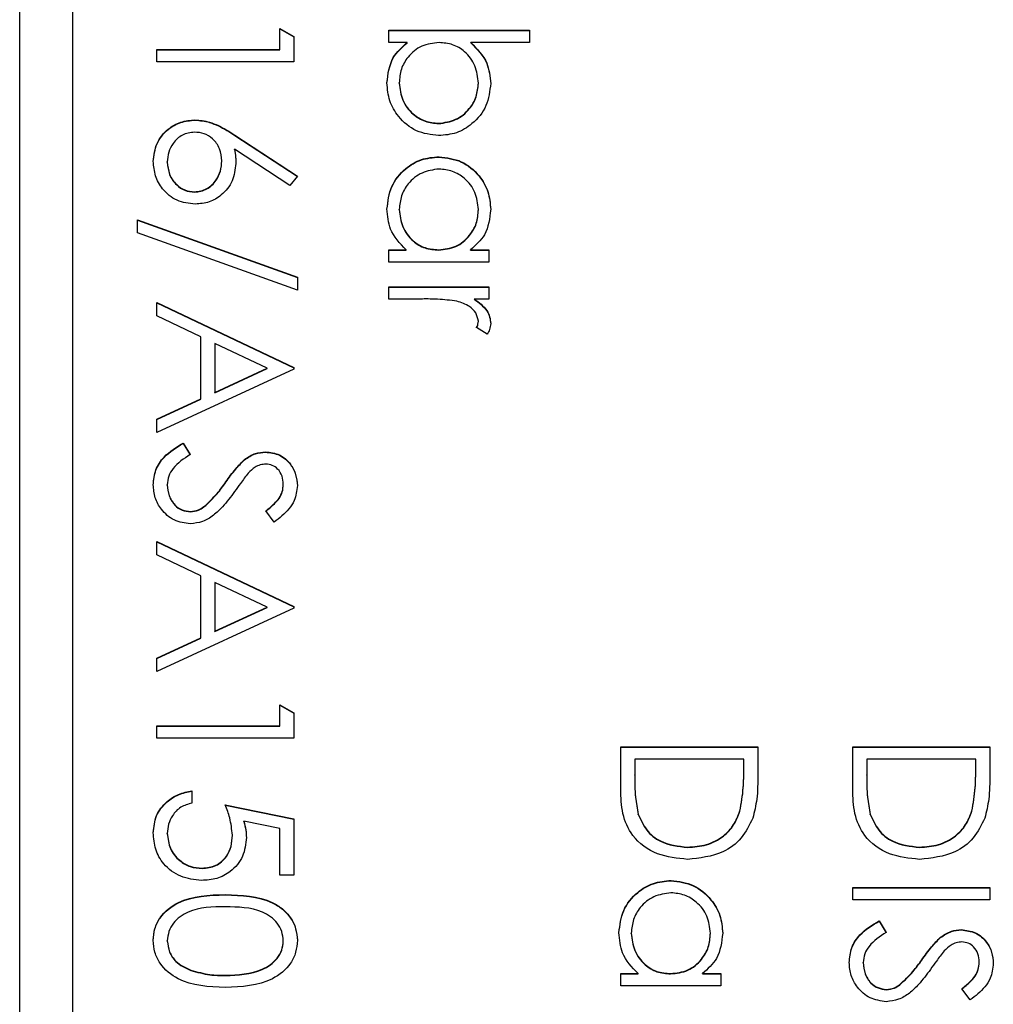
# Model space of a CAD drawing. Header units: millimetres. Extents: x 248 to 1443, y 143 to 1099.
# Tile 13 of 26: x 1340.11 to 1349.35, y 617.53 to 626.87. Entities that reach past the tile are written whole.
import ezdxf

# ---------------------------------------------------------------- set-up
doc = ezdxf.new("R2010")
doc.units = ezdxf.units.MM

msp = doc.modelspace()

# ---------------------------------------------------------------- linework, layer by layer
at = {"color": 7, "linetype": 'Continuous', "lineweight": 25}
for p, q in [((1340.1132, 600.535), (1340.1132, 641.535)), ((1340.6132, 639.1266), (1340.6132, 603.1438)), ((1342.5799, 626.5826), (1342.5799, 626.7825)), ((1342.5799, 626.7825), (1342.7132, 626.7063)), ((1342.5799, 626.7795), (1342.7132, 626.7032)), ((1343.6132, 626.7659), (1344.9465, 626.7659)), ((1343.6132, 626.6493), (1343.6132, 626.7659)), ((1343.6132, 626.7628), (1344.9465, 626.7628)), ((1344.9465, 626.7659), (1344.9465, 626.6493)), ((1342.7132, 626.7063), (1342.7132, 626.466)), ((1343.789, 626.6493), (1343.6132, 626.6493)), ((1343.789, 626.6462), (1343.789, 626.6493)), ((1344.9465, 626.6493), (1344.3908, 626.6493)), ((1344.3908, 626.6462), (1344.3908, 626.6493)), ((1341.4132, 626.5826), (1342.5799, 626.5826)), ((1341.4132, 626.466), (1341.4132, 626.5826)), ((1341.4132, 626.5795), (1342.5799, 626.5795)), ((1342.5799, 626.5795), (1342.5799, 626.5826)), ((1342.7132, 626.466), (1341.4132, 626.466)), ((1343.7132, 626.2636), (1343.7132, 626.2666)), ((1344.4632, 626.2617), (1344.4632, 626.2648)), ((1341.7757, 625.9132), (1341.7757, 625.9163)), ((1344.0864, 625.8799), (1344.0864, 625.883)), ((1342.1533, 625.771), (1342.7465, 625.3832)), ((1342.1533, 625.768), (1342.1533, 625.771)), ((1342.1533, 625.768), (1342.7449, 625.3812)), ((1342.676, 625.2934), (1342.1507, 625.6367)), ((1342.1507, 625.6336), (1342.1507, 625.6367)), ((1341.5132, 625.5134), (1341.5132, 625.5165)), ((1342.0299, 625.5235), (1342.0299, 625.5266)), ((1344.0908, 625.5634), (1344.0908, 625.5665)), ((1342.7465, 625.3832), (1342.676, 625.2934)), ((1341.771, 625.2302), (1341.771, 625.2333)), ((1343.7132, 625.0641), (1343.7132, 625.0672)), ((1344.4632, 625.0631), (1344.4632, 625.0662)), ((1341.2299, 624.9667), (1342.7465, 624.4233)), ((1341.2299, 624.8439), (1341.2299, 624.9667)), ((1341.2299, 624.9637), (1342.7465, 624.4202)), ((1342.7465, 624.3004), (1341.2299, 624.8439)), ((1343.6132, 624.6835), (1343.7775, 624.6835)), ((1343.6132, 624.5669), (1343.6132, 624.6835)), ((1343.6132, 624.6805), (1343.7775, 624.6805)), ((1343.7775, 624.6805), (1343.7775, 624.6835)), ((1344.0861, 624.6805), (1344.0861, 624.6835)), ((1344.3874, 624.6835), (1344.5632, 624.6835)), ((1344.3874, 624.6805), (1344.3874, 624.6835)), ((1344.3874, 624.6805), (1344.5632, 624.6805)), ((1344.5632, 624.6835), (1344.5632, 624.5669)), ((1344.5632, 624.5669), (1343.6132, 624.5669)), ((1342.7465, 624.4233), (1342.7465, 624.3004)), ((1343.6132, 624.2171), (1343.6132, 624.3337)), ((1343.6132, 624.3337), (1344.5632, 624.3337)), ((1343.6132, 624.3306), (1344.5632, 624.3306)), ((1344.5632, 624.3337), (1344.5632, 624.2171)), ((1343.9325, 624.2171), (1343.6132, 624.2171)), ((1344.5632, 624.2171), (1344.4234, 624.2171)), ((1344.4234, 624.214), (1344.4234, 624.2171)), ((1341.4132, 624.1838), (1342.7132, 623.5674)), ((1341.4132, 624.0565), (1341.4132, 624.1838)), ((1341.4132, 624.1807), (1342.7132, 623.5643)), ((1341.8299, 623.8589), (1341.4132, 624.0565)), ((1344.4632, 624.0045), (1344.4632, 624.0076)), ((1344.5473, 623.8839), (1344.4463, 623.948)), ((1341.8299, 623.2699), (1341.8299, 623.8589)), ((1341.9632, 623.7957), (1341.9632, 623.3313)), ((1342.4598, 623.5604), (1341.9632, 623.7957)), ((1342.7132, 623.5508), (1341.4132, 622.951)), ((1341.9632, 623.3313), (1342.4598, 623.5604)), ((1341.9632, 623.3282), (1342.4598, 623.5573)), ((1342.4598, 623.5573), (1342.4598, 623.5604)), ((1342.7132, 623.5674), (1342.7132, 623.5508)), ((1341.4132, 623.0778), (1341.8299, 623.2699)), ((1341.4132, 623.0747), (1341.8299, 623.2668)), ((1341.8299, 623.2668), (1341.8299, 623.2699)), ((1341.9632, 623.3282), (1341.9632, 623.3313)), ((1341.4132, 622.951), (1341.4132, 623.0778)), ((1341.664, 622.8511), (1341.7299, 622.7412)), ((1341.664, 622.848), (1341.664, 622.8511)), ((1341.664, 622.848), (1341.7299, 622.7382)), ((1342.4432, 622.7647), (1342.4432, 622.7678)), ((1342.2452, 622.6921), (1342.2452, 622.6952)), ((1341.5132, 622.4529), (1341.5132, 622.456)), ((1342.0684, 622.4792), (1342.0684, 622.4823)), ((1342.6132, 622.4576), (1342.6132, 622.4607)), ((1341.8611, 622.2449), (1341.8611, 622.248)), ((1341.7335, 622.1983), (1341.7335, 622.2014)), ((1342.5265, 622.1014), (1342.4465, 622.2069)), ((1341.4132, 621.9182), (1342.7132, 621.3018)), ((1341.4132, 621.7909), (1341.4132, 621.9182)), ((1341.4132, 621.9151), (1342.7132, 621.2987)), ((1341.8299, 621.5934), (1341.4132, 621.7909)), ((1341.8299, 621.0043), (1341.8299, 621.5934)), ((1342.4598, 621.2948), (1341.9632, 621.5301)), ((1341.9632, 621.5301), (1341.9632, 621.0657)), ((1342.7132, 621.3018), (1342.7132, 621.2852)), ((1342.7132, 621.2852), (1341.4132, 620.6855)), ((1341.9632, 621.0657), (1342.4598, 621.2948)), ((1341.9632, 621.0627), (1342.4598, 621.2917)), ((1342.4598, 621.2917), (1342.4598, 621.2948)), ((1341.9632, 621.0627), (1341.9632, 621.0657)), ((1341.4132, 620.8122), (1341.8299, 621.0043)), ((1341.4132, 620.8091), (1341.8299, 621.0012)), ((1341.8299, 621.0012), (1341.8299, 621.0043)), ((1341.4132, 620.6855), (1341.4132, 620.8122)), ((1342.5799, 620.169), (1342.5799, 620.3689)), ((1342.5799, 620.3689), (1342.7132, 620.2927)), ((1342.5799, 620.3659), (1342.7132, 620.2896)), ((1342.7132, 620.2927), (1342.7132, 620.0524)), ((1341.4132, 620.169), (1342.5799, 620.169)), ((1341.4132, 620.0524), (1341.4132, 620.169)), ((1341.4132, 620.1659), (1342.5799, 620.1659)), ((1342.5799, 620.1659), (1342.5799, 620.169)), ((1342.7132, 620.0524), (1341.4132, 620.0524)), ((1345.8132, 619.9691), (1347.1132, 619.9691)), ((1345.8132, 619.5665), (1345.8132, 619.9691)), ((1345.8132, 619.966), (1347.1132, 619.966)), ((1347.1132, 619.9691), (1347.1132, 619.7068)), ((1348.0132, 619.9691), (1349.3132, 619.9691)), ((1348.0132, 619.5665), (1348.0132, 619.9691)), ((1348.0132, 619.966), (1349.3132, 619.966)), ((1349.3132, 619.9691), (1349.3132, 619.7068)), ((1345.9465, 619.8525), (1345.9465, 619.7034)), ((1346.9799, 619.8525), (1345.9465, 619.8525)), ((1346.9799, 619.7612), (1346.9799, 619.8525)), ((1348.1465, 619.8525), (1348.1465, 619.7034)), ((1349.1799, 619.8525), (1348.1465, 619.8525)), ((1349.1799, 619.7612), (1349.1799, 619.8525)), ((1346.9799, 619.7581), (1346.9799, 619.7612)), ((1349.1799, 619.7581), (1349.1799, 619.7612)), ((1345.9465, 619.7003), (1345.9465, 619.7034)), ((1348.1465, 619.7003), (1348.1465, 619.7034)), ((1341.7465, 619.5527), (1341.7465, 619.4361)), ((1342.0632, 619.4194), (1342.7132, 619.2861)), ((1342.0632, 619.4163), (1342.7132, 619.283)), ((1346.9434, 619.3588), (1346.9434, 619.3619)), ((1349.1434, 619.3588), (1349.1434, 619.3619)), ((1342.5799, 619.195), (1342.2379, 619.265)), ((1342.2379, 619.262), (1342.2379, 619.265)), ((1342.7132, 619.2861), (1342.7132, 618.753)), ((1345.9796, 619.3288), (1345.9796, 619.3319)), ((1348.1796, 619.3288), (1348.1796, 619.3319)), ((1342.5799, 618.753), (1342.5799, 619.195)), ((1341.5132, 619.1464), (1341.5132, 619.1495)), ((1342.1299, 619.13), (1342.1299, 619.1331)), ((1346.4471, 619.0165), (1346.4471, 619.0196)), ((1348.6471, 619.0165), (1348.6471, 619.0196)), ((1341.8429, 618.8166), (1341.8429, 618.8197)), ((1342.7132, 618.753), (1342.5799, 618.753)), ((1346.2908, 618.7), (1346.2908, 618.7031)), ((1348.0132, 618.5198), (1348.0132, 618.6364)), ((1348.0132, 618.6364), (1349.3132, 618.6364)), ((1348.0132, 618.6333), (1349.3132, 618.6333)), ((1349.3132, 618.6364), (1349.3132, 618.5198)), ((1342.0627, 618.5667), (1342.0627, 618.5698)), ((1349.3132, 618.5198), (1348.0132, 618.5198)), ((1348.264, 618.3199), (1348.3299, 618.2101)), ((1348.264, 618.3168), (1348.264, 618.3199)), ((1348.264, 618.3168), (1348.3299, 618.207)), ((1349.0432, 618.2335), (1349.0432, 618.2366)), ((1341.5132, 618.1284), (1341.5132, 618.1315)), ((1342.6132, 618.1284), (1342.6132, 618.1315)), ((1345.9132, 618.2007), (1345.9132, 618.2038)), ((1346.6632, 618.1997), (1346.6632, 618.2028)), ((1348.8452, 618.1609), (1348.8452, 618.164)), ((1348.6684, 617.948), (1348.6684, 617.9511)), ((1341.7364, 617.8496), (1341.7364, 617.8527)), ((1348.1132, 617.9217), (1348.1132, 617.9248)), ((1349.2132, 617.9264), (1349.2132, 617.9295)), ((1342.0632, 617.8004), (1342.0632, 617.8035)), ((1345.8132, 617.8202), (1345.9775, 617.8202)), ((1345.8132, 617.7036), (1345.8132, 617.8202)), ((1345.8132, 617.8171), (1345.9775, 617.8171)), ((1345.9775, 617.8171), (1345.9775, 617.8202)), ((1346.2861, 617.8171), (1346.2861, 617.8202)), ((1346.5874, 617.8202), (1346.7632, 617.8202)), ((1346.5874, 617.8171), (1346.5874, 617.8202)), ((1346.5874, 617.8171), (1346.7632, 617.8171)), ((1346.7632, 617.8202), (1346.7632, 617.7036)), ((1346.7632, 617.7036), (1345.8132, 617.7036)), ((1348.3335, 617.6671), (1348.3335, 617.6702)), ((1348.4611, 617.7137), (1348.4611, 617.7168)), ((1349.1265, 617.5703), (1349.0465, 617.6757))]:
    msp.add_line(p, q, dxfattribs=at)
for points, knots in [([(1343.5965, 626.2656), (1343.6064, 626.3511), (1343.6241, 626.5041), (1343.7385, 626.6048), (1343.789, 626.6493)], [0, 0, 0, 0, 0.558922, 1, 1, 1, 1]), ([(1343.5965, 626.2625), (1343.6064, 626.348), (1343.6241, 626.501), (1343.7385, 626.6017), (1343.789, 626.6462)], [0, 0, 0, 0, 0.558922, 1, 1, 1, 1]), ([(1344.09, 626.6493), (1344.0337, 626.643), (1343.9212, 626.6305), (1343.7968, 626.5259), (1343.7238, 626.3991), (1343.7167, 626.3108), (1343.7132, 626.2666)], [0, 0, 0, 0, 0.279639, 0.559192, 0.779512, 1, 1, 1, 1]), ([(1344.4632, 626.2648), (1344.4563, 626.3205), (1344.4426, 626.4318), (1344.3476, 626.5619), (1344.2219, 626.6378), (1344.134, 626.6454), (1344.09, 626.6493)], [0, 0, 0, 0, 0.279786, 0.559477, 0.779627, 1, 1, 1, 1]), ([(1344.3908, 626.6493), (1344.451, 626.5884), (1344.5585, 626.4794), (1344.5733, 626.3285), (1344.5799, 626.262)], [0, 0, 0, 0, 0.559294, 1, 1, 1, 1]), ([(1344.3908, 626.6462), (1344.451, 626.5853), (1344.5585, 626.4764), (1344.5733, 626.3254), (1344.5799, 626.2589)], [0, 0, 0, 0, 0.559294, 1, 1, 1, 1]), ([(1344.0864, 625.7664), (1344.0134, 625.7753), (1343.8675, 625.7932), (1343.7088, 625.9311), (1343.6112, 626.0937), (1343.6014, 626.2083), (1343.5965, 626.2656)], [0, 0, 0, 0, 0.279433, 0.559216, 0.779559, 1, 1, 1, 1]), ([(1343.7132, 626.2666), (1343.7197, 626.211), (1343.7326, 626.0998), (1343.8315, 625.9734), (1343.9554, 625.8972), (1344.0427, 625.8877), (1344.0864, 625.883)], [0, 0, 0, 0, 0.279756, 0.559279, 0.779725, 1, 1, 1, 1]), ([(1343.7132, 626.2636), (1343.7197, 626.2079), (1343.7326, 626.0967), (1343.8315, 625.9703), (1343.9554, 625.8941), (1344.0427, 625.8846), (1344.0864, 625.8799)], [0, 0, 0, 0, 0.279756, 0.559279, 0.779725, 1, 1, 1, 1]), ([(1344.0864, 625.883), (1344.1418, 625.8909), (1344.2526, 625.9067), (1344.3768, 626.0083), (1344.4503, 626.1338), (1344.4589, 626.2211), (1344.4632, 626.2648)], [0, 0, 0, 0, 0.279403, 0.559104, 0.779552, 1, 1, 1, 1]), ([(1344.5799, 626.262), (1344.5714, 626.189), (1344.5544, 626.043), (1344.4201, 625.8817), (1344.2585, 625.7811), (1344.1438, 625.7713), (1344.0864, 625.7664)], [0, 0, 0, 0, 0.279577, 0.559334, 0.779604, 1, 1, 1, 1]), ([(1344.0864, 625.8799), (1344.1418, 625.8878), (1344.2526, 625.9036), (1344.3768, 626.0052), (1344.4503, 626.1307), (1344.4589, 626.218), (1344.4632, 626.2617)], [0, 0, 0, 0, 0.279403, 0.559104, 0.779552, 1, 1, 1, 1]), ([(1341.3799, 625.5227), (1341.3869, 625.5809), (1341.4008, 625.6971), (1341.5064, 625.8283), (1341.6388, 625.9027), (1341.7301, 625.9118), (1341.7757, 625.9163)], [0, 0, 0, 0, 0.27967, 0.559085, 0.779558, 1, 1, 1, 1]), ([(1341.3799, 625.5196), (1341.3869, 625.5778), (1341.4008, 625.694), (1341.5064, 625.8252), (1341.6388, 625.8997), (1341.7301, 625.9087), (1341.7757, 625.9132)], [0, 0, 0, 0, 0.27967, 0.559085, 0.779558, 1, 1, 1, 1]), ([(1341.7757, 625.9163), (1341.8222, 625.9117), (1341.8988, 625.9041), (1341.9979, 625.8629), (1342.0774, 625.82), (1342.128, 625.7874), (1342.1533, 625.771)], [0, 0, 0, 0, 0.339374, 0.559486, 0.779731, 1, 1, 1, 1]), ([(1341.7757, 625.9132), (1341.8222, 625.9086), (1341.8988, 625.901), (1341.9979, 625.8598), (1342.0774, 625.8169), (1342.128, 625.7843), (1342.1533, 625.768)], [0, 0, 0, 0, 0.339374, 0.559486, 0.779731, 1, 1, 1, 1]), ([(1341.771, 625.7997), (1341.7311, 625.7941), (1341.6512, 625.7829), (1341.5686, 625.7018), (1341.5204, 625.6105), (1341.5156, 625.5478), (1341.5132, 625.5165)], [0, 0, 0, 0, 0.279059, 0.55882, 0.779303, 1, 1, 1, 1]), ([(1342.0299, 625.5266), (1342.0265, 625.5662), (1342.0197, 625.6453), (1341.9512, 625.7361), (1341.864, 625.7912), (1341.802, 625.7968), (1341.771, 625.7997)], [0, 0, 0, 0, 0.280127, 0.559515, 0.779719, 1, 1, 1, 1]), ([(1342.1507, 625.6367), (1342.1546, 625.6118), (1342.1616, 625.5672), (1342.1627, 625.522), (1342.1632, 625.5022)], [0, 0, 0, 0, 0.55991, 1, 1, 1, 1]), ([(1342.1507, 625.6336), (1342.1546, 625.6087), (1342.1616, 625.5641), (1342.1627, 625.5189), (1342.1632, 625.4991)], [0, 0, 0, 0, 0.55991, 1, 1, 1, 1]), ([(1341.7781, 625.1167), (1341.7185, 625.1234), (1341.5996, 625.1368), (1341.4678, 625.2477), (1341.393, 625.383), (1341.3843, 625.4762), (1341.3799, 625.5227)], [0, 0, 0, 0, 0.2796308, 0.5589603, 0.7794783, 1, 1, 1, 1]), ([(1341.5132, 625.5165), (1341.5172, 625.4766), (1341.5252, 625.3968), (1341.5918, 625.3042), (1341.6769, 625.2431), (1341.7396, 625.2366), (1341.771, 625.2333)], [0, 0, 0, 0, 0.280018, 0.559853, 0.779987, 1, 1, 1, 1]), ([(1341.5132, 625.5134), (1341.5172, 625.4735), (1341.5252, 625.3937), (1341.5918, 625.3011), (1341.6769, 625.24), (1341.7396, 625.2335), (1341.771, 625.2302)], [0, 0, 0, 0, 0.280018, 0.559853, 0.779987, 1, 1, 1, 1]), ([(1341.771, 625.2333), (1341.8118, 625.2393), (1341.8934, 625.2513), (1341.9756, 625.3366), (1342.0231, 625.4306), (1342.0276, 625.4946), (1342.0299, 625.5266)], [0, 0, 0, 0, 0.278754, 0.558605, 0.779147, 1, 1, 1, 1]), ([(1341.771, 625.2302), (1341.8118, 625.2362), (1341.8934, 625.2482), (1341.9756, 625.3335), (1342.0231, 625.4275), (1342.0276, 625.4915), (1342.0299, 625.5235)], [0, 0, 0, 0, 0.2787544, 0.558605, 0.7791474, 1, 1, 1, 1]), ([(1342.1632, 625.5022), (1342.1567, 625.4452), (1342.1437, 625.3314), (1342.0394, 625.2047), (1341.9123, 625.1279), (1341.8228, 625.1204), (1341.7781, 625.1167)], [0, 0, 0, 0, 0.279638, 0.559326, 0.779527, 1, 1, 1, 1]), ([(1343.5965, 625.0714), (1343.6051, 625.1444), (1343.6222, 625.2904), (1343.7565, 625.4519), (1343.9186, 625.5517), (1344.0334, 625.5615), (1344.0908, 625.5665)], [0, 0, 0, 0, 0.279573, 0.559333, 0.779589, 1, 1, 1, 1]), ([(1343.5965, 625.0683), (1343.6051, 625.1413), (1343.6222, 625.2873), (1343.7565, 625.4488), (1343.9186, 625.5486), (1344.0334, 625.5584), (1344.0908, 625.5634)], [0, 0, 0, 0, 0.279573, 0.559333, 0.779589, 1, 1, 1, 1]), ([(1344.0908, 625.5665), (1344.1636, 625.5574), (1344.3093, 625.5394), (1344.4678, 625.4018), (1344.5652, 625.2393), (1344.575, 625.1249), (1344.5799, 625.0677)], [0, 0, 0, 0, 0.2794126, 0.5591913, 0.7795483, 1, 1, 1, 1]), ([(1344.0908, 625.5634), (1344.1636, 625.5543), (1344.3093, 625.5363), (1344.4678, 625.3987), (1344.5652, 625.2362), (1344.575, 625.1219), (1344.5799, 625.0646)], [0, 0, 0, 0, 0.279413, 0.559191, 0.779548, 1, 1, 1, 1]), ([(1344.0895, 625.4498), (1344.034, 625.442), (1343.9231, 625.4263), (1343.7992, 625.324), (1343.726, 625.1983), (1343.7175, 625.1109), (1343.7132, 625.0672)], [0, 0, 0, 0, 0.279429, 0.559146, 0.77957, 1, 1, 1, 1]), ([(1344.4632, 625.0662), (1344.4567, 625.1219), (1344.4438, 625.2332), (1344.3447, 625.3597), (1344.2206, 625.4356), (1344.1332, 625.4451), (1344.0895, 625.4498)], [0, 0, 0, 0, 0.279767, 0.559291, 0.779719, 1, 1, 1, 1]), ([(1343.7775, 624.6835), (1343.7191, 624.7451), (1343.6145, 624.8552), (1343.602, 625.0052), (1343.5965, 625.0714)], [0, 0, 0, 0, 0.558763, 1, 1, 1, 1]), ([(1343.7132, 625.0672), (1343.7199, 625.0115), (1343.7333, 624.9003), (1343.8287, 624.7705), (1343.9544, 624.695), (1344.0422, 624.6874), (1344.0861, 624.6835)], [0, 0, 0, 0, 0.279822, 0.559387, 0.779603, 1, 1, 1, 1]), ([(1343.7132, 625.0641), (1343.7199, 625.0085), (1343.7333, 624.8972), (1343.8287, 624.7674), (1343.9544, 624.6919), (1344.0422, 624.6843), (1344.0861, 624.6805)], [0, 0, 0, 0, 0.279822, 0.559387, 0.779603, 1, 1, 1, 1]), ([(1344.0861, 624.6835), (1344.1425, 624.6898), (1344.2551, 624.7022), (1344.379, 624.8072), (1344.4527, 624.9337), (1344.4597, 625.022), (1344.4632, 625.0662)], [0, 0, 0, 0, 0.2796602, 0.5592103, 0.7794872, 1, 1, 1, 1]), ([(1344.0861, 624.6805), (1344.1425, 624.6867), (1344.2551, 624.6991), (1344.379, 624.8041), (1344.4527, 624.9306), (1344.4597, 625.0189), (1344.4632, 625.0631)], [0, 0, 0, 0, 0.27966, 0.55921, 0.779487, 1, 1, 1, 1]), ([(1344.5799, 625.0677), (1344.5702, 624.982), (1344.5528, 624.8288), (1344.438, 624.728), (1344.3874, 624.6835)], [0, 0, 0, 0, 0.559062, 1, 1, 1, 1]), ([(1344.2585, 624.1963), (1344.1979, 624.204), (1344.0896, 624.2177), (1343.9805, 624.2173), (1343.9325, 624.2171)], [0, 0, 0, 0, 0.559636, 1, 1, 1, 1]), ([(1344.4632, 624.0076), (1344.4572, 624.035), (1344.4452, 624.0901), (1344.3687, 624.1609), (1344.3003, 624.1828), (1344.2585, 624.1963)], [0, 0, 0, 0, 0.278336, 0.558768, 1, 1, 1, 1]), ([(1344.4234, 624.2171), (1344.468, 624.1845), (1344.5302, 624.139), (1344.5741, 624.0497), (1344.5779, 624.0069), (1344.5799, 623.9854)], [0, 0, 0, 0, 0.558788, 0.779481, 1, 1, 1, 1]), ([(1344.4234, 624.214), (1344.468, 624.1814), (1344.5302, 624.1359), (1344.5741, 624.0466), (1344.5779, 624.0038), (1344.5799, 623.9824)], [0, 0, 0, 0, 0.558788, 0.779481, 1, 1, 1, 1]), ([(1344.4463, 623.948), (1344.4512, 623.9586), (1344.4601, 623.9776), (1344.4622, 623.9984), (1344.4632, 624.0076)], [0, 0, 0, 0, 0.560396, 1, 1, 1, 1]), ([(1344.4463, 623.9449), (1344.4512, 623.9555), (1344.4601, 623.9745), (1344.4622, 623.9953), (1344.4632, 624.0045)], [0, 0, 0, 0, 0.560396, 1, 1, 1, 1]), ([(1344.5799, 623.9854), (1344.5775, 623.9653), (1344.5732, 623.9292), (1344.5552, 623.8978), (1344.5473, 623.8839)], [0, 0, 0, 0, 0.5592431, 1, 1, 1, 1]), ([(1341.3799, 622.456), (1341.3847, 622.504), (1341.3943, 622.6002), (1341.4923, 622.7483), (1341.5988, 622.8121), (1341.664, 622.8511)], [0, 0, 0, 0, 0.27988, 0.559666, 1, 1, 1, 1]), ([(1341.3799, 622.4529), (1341.3847, 622.5009), (1341.3943, 622.5971), (1341.4923, 622.7452), (1341.5988, 622.809), (1341.664, 622.848)], [0, 0, 0, 0, 0.27988, 0.559666, 1, 1, 1, 1]), ([(1341.7299, 622.7412), (1341.6705, 622.7026), (1341.5877, 622.6488), (1341.5218, 622.5387), (1341.5161, 622.4835), (1341.5132, 622.456)], [0, 0, 0, 0, 0.559321, 0.779782, 1, 1, 1, 1]), ([(1342.2452, 622.6952), (1342.279, 622.7181), (1342.3392, 622.759), (1342.4114, 622.7651), (1342.4432, 622.7678)], [0, 0, 0, 0, 0.55984, 1, 1, 1, 1]), ([(1342.2452, 622.6921), (1342.279, 622.715), (1342.3392, 622.7559), (1342.4114, 622.762), (1342.4432, 622.7647)], [0, 0, 0, 0, 0.5598405, 1, 1, 1, 1]), ([(1342.4432, 622.7678), (1342.4893, 622.7622), (1342.5816, 622.7509), (1342.6818, 622.6622), (1342.7373, 622.5561), (1342.7434, 622.4838), (1342.7465, 622.4476)], [0, 0, 0, 0, 0.279553, 0.558798, 0.779378, 1, 1, 1, 1]), ([(1342.4432, 622.7647), (1342.4893, 622.7591), (1342.5816, 622.7478), (1342.6818, 622.6591), (1342.7373, 622.553), (1342.7434, 622.4807), (1342.7465, 622.4445)], [0, 0, 0, 0, 0.279553, 0.558798, 0.779378, 1, 1, 1, 1]), ([(1342.0684, 622.4823), (1342.0984, 622.5246), (1342.1518, 622.6002), (1342.2167, 622.6662), (1342.2452, 622.6952)], [0, 0, 0, 0, 0.560413, 1, 1, 1, 1]), ([(1342.0684, 622.4792), (1342.0984, 622.5215), (1342.1518, 622.5971), (1342.2167, 622.6631), (1342.2452, 622.6921)], [0, 0, 0, 0, 0.560413, 1, 1, 1, 1]), ([(1342.4486, 622.6512), (1342.4305, 622.6497), (1342.3942, 622.6466), (1342.3344, 622.6185), (1342.301, 622.5856), (1342.2807, 622.5655)], [0, 0, 0, 0, 0.279946, 0.559774, 1, 1, 1, 1]), ([(1342.6132, 622.4607), (1342.6112, 622.487), (1342.6071, 622.5397), (1342.5666, 622.6032), (1342.5109, 622.6448), (1342.4694, 622.6491), (1342.4486, 622.6512)], [0, 0, 0, 0, 0.280274, 0.559931, 0.77992, 1, 1, 1, 1]), ([(1342.2807, 622.5655), (1342.2558, 622.5335), (1342.2113, 622.4762), (1342.1696, 622.417), (1342.1512, 622.3909)], [0, 0, 0, 0, 0.559906, 1, 1, 1, 1]), ([(1341.7317, 622.0848), (1341.6785, 622.0921), (1341.572, 622.1066), (1341.4588, 622.2105), (1341.39, 622.3305), (1341.3833, 622.4141), (1341.3799, 622.456)], [0, 0, 0, 0, 0.279183, 0.559085, 0.779446, 1, 1, 1, 1]), ([(1341.5132, 622.456), (1341.5167, 622.421), (1341.5237, 622.3512), (1341.5763, 622.2659), (1341.6512, 622.2117), (1341.7061, 622.2048), (1341.7335, 622.2014)], [0, 0, 0, 0, 0.280276, 0.560148, 0.780153, 1, 1, 1, 1]), ([(1341.5132, 622.4529), (1341.5167, 622.4179), (1341.5237, 622.3481), (1341.5763, 622.2628), (1341.6512, 622.2086), (1341.7061, 622.2017), (1341.7335, 622.1983)], [0, 0, 0, 0, 0.280276, 0.560148, 0.780153, 1, 1, 1, 1]), ([(1341.8611, 622.248), (1341.904, 622.288), (1341.9806, 622.3596), (1342.0416, 622.4447), (1342.0684, 622.4823)], [0, 0, 0, 0, 0.559496, 1, 1, 1, 1]), ([(1341.8611, 622.2449), (1341.904, 622.2849), (1341.9806, 622.3565), (1342.0416, 622.4417), (1342.0684, 622.4792)], [0, 0, 0, 0, 0.559496, 1, 1, 1, 1]), ([(1342.4465, 622.2069), (1342.4745, 622.2293), (1342.5206, 622.2663), (1342.5761, 622.3273), (1342.6078, 622.391), (1342.6114, 622.4374), (1342.6132, 622.4607)], [0, 0, 0, 0, 0.340409, 0.560482, 0.78018, 1, 1, 1, 1]), ([(1342.4465, 622.2038), (1342.4745, 622.2262), (1342.5206, 622.2632), (1342.5761, 622.3242), (1342.6078, 622.3879), (1342.6114, 622.4343), (1342.6132, 622.4576)], [0, 0, 0, 0, 0.340409, 0.560482, 0.78018, 1, 1, 1, 1]), ([(1342.7465, 622.4476), (1342.7408, 622.399), (1342.7313, 622.3187), (1342.6689, 622.2243), (1342.6018, 622.1582), (1342.5516, 622.1204), (1342.5265, 622.1014)], [0, 0, 0, 0, 0.3387292, 0.5588354, 0.7793438, 1, 1, 1, 1]), ([(1342.1512, 622.3909), (1342.1146, 622.3418), (1342.0542, 622.2611), (1341.9537, 622.163), (1341.8503, 622.0994), (1341.7712, 622.0897), (1341.7317, 622.0848)], [0, 0, 0, 0, 0.340499, 0.5607042, 0.7805779, 1, 1, 1, 1]), ([(1341.7335, 622.2014), (1341.7594, 622.2046), (1341.8058, 622.2103), (1341.8442, 622.2365), (1341.8611, 622.248)], [0, 0, 0, 0, 0.55899, 1, 1, 1, 1]), ([(1341.7335, 622.1983), (1341.7594, 622.2015), (1341.8058, 622.2072), (1341.8442, 622.2334), (1341.8611, 622.2449)], [0, 0, 0, 0, 0.55899, 1, 1, 1, 1]), ([(1346.9434, 619.3619), (1346.9564, 619.4358), (1346.9797, 619.568), (1346.9798, 619.7021), (1346.9799, 619.7612)], [0, 0, 0, 0, 0.559542, 1, 1, 1, 1]), ([(1346.9434, 619.3588), (1346.9564, 619.4327), (1346.9797, 619.5649), (1346.9798, 619.699), (1346.9799, 619.7581)], [0, 0, 0, 0, 0.559542, 1, 1, 1, 1]), ([(1349.1434, 619.3619), (1349.1564, 619.4358), (1349.1797, 619.568), (1349.1798, 619.7021), (1349.1799, 619.7612)], [0, 0, 0, 0, 0.559542, 1, 1, 1, 1]), ([(1349.1434, 619.3588), (1349.1564, 619.4327), (1349.1797, 619.5649), (1349.1798, 619.699), (1349.1799, 619.7581)], [0, 0, 0, 0, 0.5595421, 1, 1, 1, 1]), ([(1345.9465, 619.7034), (1345.9463, 619.6334), (1345.946, 619.5085), (1345.9693, 619.3858), (1345.9796, 619.3319)], [0, 0, 0, 0, 0.560426, 1, 1, 1, 1]), ([(1345.9465, 619.7003), (1345.9463, 619.6303), (1345.946, 619.5054), (1345.9693, 619.3827), (1345.9796, 619.3288)], [0, 0, 0, 0, 0.560426, 1, 1, 1, 1]), ([(1347.1132, 619.7068), (1347.1131, 619.6287), (1347.113, 619.4893), (1347.0806, 619.354), (1347.0663, 619.2945)], [0, 0, 0, 0, 0.560445, 1, 1, 1, 1]), ([(1348.1465, 619.7034), (1348.1463, 619.6334), (1348.146, 619.5085), (1348.1693, 619.3858), (1348.1796, 619.3319)], [0, 0, 0, 0, 0.560426, 1, 1, 1, 1]), ([(1348.1465, 619.7003), (1348.1463, 619.6303), (1348.146, 619.5054), (1348.1693, 619.3827), (1348.1796, 619.3288)], [0, 0, 0, 0, 0.560426, 1, 1, 1, 1]), ([(1349.3132, 619.7068), (1349.3131, 619.6287), (1349.313, 619.4893), (1349.2806, 619.354), (1349.2663, 619.2945)], [0, 0, 0, 0, 0.5604447, 1, 1, 1, 1]), ([(1341.3799, 619.1562), (1341.3856, 619.2119), (1341.397, 619.3233), (1341.4965, 619.4492), (1341.6178, 619.5271), (1341.7036, 619.5441), (1341.7465, 619.5527)], [0, 0, 0, 0, 0.279625, 0.559019, 0.77938, 1, 1, 1, 1]), ([(1341.3799, 619.1531), (1341.3856, 619.2089), (1341.397, 619.3202), (1341.4965, 619.4461), (1341.6178, 619.524), (1341.7036, 619.5411), (1341.7465, 619.5496)], [0, 0, 0, 0, 0.279625, 0.559019, 0.77938, 1, 1, 1, 1]), ([(1346.4468, 618.903), (1346.3492, 618.9125), (1346.1543, 618.9315), (1345.9217, 619.0997), (1345.8202, 619.3363), (1345.8155, 619.4896), (1345.8132, 619.5665)], [0, 0, 0, 0, 0.280124, 0.559248, 0.778837, 1, 1, 1, 1]), ([(1348.6468, 618.903), (1348.5492, 618.9125), (1348.3543, 618.9315), (1348.1217, 619.0997), (1348.0202, 619.3363), (1348.0155, 619.4896), (1348.0132, 619.5665)], [0, 0, 0, 0, 0.280124, 0.559248, 0.778837, 1, 1, 1, 1]), ([(1341.7465, 619.4361), (1341.7098, 619.426), (1341.6365, 619.4059), (1341.5622, 619.3266), (1341.5208, 619.2382), (1341.5157, 619.179), (1341.5132, 619.1495)], [0, 0, 0, 0, 0.28005, 0.559166, 0.779583, 1, 1, 1, 1]), ([(1342.1299, 619.1331), (1342.1242, 619.1881), (1342.114, 619.2865), (1342.0787, 619.3787), (1342.0632, 619.4194)], [0, 0, 0, 0, 0.559416, 1, 1, 1, 1]), ([(1346.4471, 619.0196), (1346.5079, 619.0238), (1346.6295, 619.0322), (1346.7826, 619.1128), (1346.8921, 619.2277), (1346.9263, 619.3171), (1346.9434, 619.3619)], [0, 0, 0, 0, 0.280178, 0.559765, 0.779797, 1, 1, 1, 1]), ([(1346.4471, 619.0165), (1346.5079, 619.0207), (1346.6295, 619.0291), (1346.7826, 619.1097), (1346.8921, 619.2246), (1346.9263, 619.314), (1346.9434, 619.3588)], [0, 0, 0, 0, 0.280178, 0.559765, 0.779797, 1, 1, 1, 1]), ([(1348.6471, 619.0196), (1348.7079, 619.0238), (1348.8295, 619.0322), (1348.9826, 619.1128), (1349.0921, 619.2277), (1349.1263, 619.3171), (1349.1434, 619.3619)], [0, 0, 0, 0, 0.280178, 0.559765, 0.779797, 1, 1, 1, 1]), ([(1348.6471, 619.0165), (1348.7079, 619.0207), (1348.8295, 619.0291), (1348.9826, 619.1097), (1349.0921, 619.2246), (1349.1263, 619.314), (1349.1434, 619.3588)], [0, 0, 0, 0, 0.280178, 0.559765, 0.779797, 1, 1, 1, 1]), ([(1342.2379, 619.265), (1342.2457, 619.2369), (1342.2595, 619.1868), (1342.2621, 619.1348), (1342.2632, 619.112)], [0, 0, 0, 0, 0.560064, 1, 1, 1, 1]), ([(1342.2379, 619.262), (1342.2457, 619.2339), (1342.2595, 619.1837), (1342.2621, 619.1317), (1342.2632, 619.1089)], [0, 0, 0, 0, 0.560064, 1, 1, 1, 1]), ([(1345.9796, 619.3319), (1346.0024, 619.2801), (1346.0478, 619.1763), (1346.2121, 619.0455), (1346.358, 619.0294), (1346.4471, 619.0196)], [0, 0, 0, 0, 0.280536, 0.561015, 1, 1, 1, 1]), ([(1345.9796, 619.3288), (1346.0024, 619.277), (1346.0478, 619.1732), (1346.2121, 619.0424), (1346.358, 619.0263), (1346.4471, 619.0165)], [0, 0, 0, 0, 0.280536, 0.561015, 1, 1, 1, 1]), ([(1347.0663, 619.2945), (1347.0343, 619.2283), (1346.9701, 619.096), (1346.751, 618.9353), (1346.5621, 618.9152), (1346.4468, 618.903)], [0, 0, 0, 0, 0.280264, 0.560715, 1, 1, 1, 1]), ([(1348.1796, 619.3319), (1348.2024, 619.2801), (1348.2478, 619.1763), (1348.4121, 619.0455), (1348.558, 619.0294), (1348.6471, 619.0196)], [0, 0, 0, 0, 0.2805364, 0.5610151, 1, 1, 1, 1]), ([(1348.1796, 619.3288), (1348.2024, 619.277), (1348.2478, 619.1732), (1348.4121, 619.0424), (1348.558, 619.0263), (1348.6471, 619.0165)], [0, 0, 0, 0, 0.280536, 0.561015, 1, 1, 1, 1]), ([(1349.2663, 619.2945), (1349.2343, 619.2283), (1349.1701, 619.096), (1348.951, 618.9353), (1348.7621, 618.9152), (1348.6468, 618.903)], [0, 0, 0, 0, 0.2802641, 0.5607148, 1, 1, 1, 1]), ([(1341.8379, 618.7031), (1341.7705, 618.7107), (1341.6357, 618.7259), (1341.4789, 618.8426), (1341.392, 618.997), (1341.3839, 619.1031), (1341.3799, 619.1562)], [0, 0, 0, 0, 0.279864, 0.559271, 0.779424, 1, 1, 1, 1]), ([(1341.5132, 619.1495), (1341.5189, 619.1008), (1341.5304, 619.0034), (1341.6192, 618.8949), (1341.7279, 618.8289), (1341.8046, 618.8227), (1341.8429, 618.8197)], [0, 0, 0, 0, 0.279617, 0.559357, 0.779559, 1, 1, 1, 1]), ([(1341.5132, 619.1464), (1341.5189, 619.0977), (1341.5304, 619.0003), (1341.6192, 618.8918), (1341.7279, 618.8258), (1341.8046, 618.8197), (1341.8429, 618.8166)], [0, 0, 0, 0, 0.279617, 0.559357, 0.779559, 1, 1, 1, 1]), ([(1342.2632, 619.112), (1342.2566, 619.0499), (1342.2434, 618.9257), (1342.1264, 618.789), (1341.9841, 618.713), (1341.8867, 618.7064), (1341.8379, 618.7031)], [0, 0, 0, 0, 0.279688, 0.559025, 0.779292, 1, 1, 1, 1]), ([(1341.8429, 618.8197), (1341.8879, 618.8245), (1341.9778, 618.8341), (1342.0754, 618.9217), (1342.1238, 619.0276), (1342.1278, 619.0979), (1342.1299, 619.1331)], [0, 0, 0, 0, 0.279539, 0.558617, 0.779047, 1, 1, 1, 1]), ([(1341.8429, 618.8166), (1341.8879, 618.8214), (1341.9778, 618.831), (1342.0754, 618.9186), (1342.1238, 619.0245), (1342.1278, 619.0948), (1342.1299, 619.13)], [0, 0, 0, 0, 0.279539, 0.558617, 0.779047, 1, 1, 1, 1]), ([(1345.7965, 618.208), (1345.8051, 618.281), (1345.8222, 618.427), (1345.9565, 618.5885), (1346.1186, 618.6883), (1346.2334, 618.6981), (1346.2908, 618.7031)], [0, 0, 0, 0, 0.279573, 0.559333, 0.779589, 1, 1, 1, 1]), ([(1345.7965, 618.2049), (1345.8051, 618.2779), (1345.8222, 618.4239), (1345.9565, 618.5854), (1346.1186, 618.6852), (1346.2334, 618.6951), (1346.2908, 618.7)], [0, 0, 0, 0, 0.279573, 0.559333, 0.779589, 1, 1, 1, 1]), ([(1346.2908, 618.7031), (1346.3636, 618.694), (1346.5093, 618.676), (1346.6678, 618.5384), (1346.7652, 618.376), (1346.775, 618.2616), (1346.7799, 618.2044)], [0, 0, 0, 0, 0.279413, 0.559191, 0.779548, 1, 1, 1, 1]), ([(1346.2908, 618.7), (1346.3636, 618.691), (1346.5093, 618.6729), (1346.6678, 618.5353), (1346.7652, 618.3729), (1346.775, 618.2585), (1346.7799, 618.2013)], [0, 0, 0, 0, 0.279413, 0.559191, 0.779548, 1, 1, 1, 1]), ([(1341.3799, 618.1354), (1341.383, 618.1733), (1341.3891, 618.2491), (1341.4572, 618.3871), (1341.6756, 618.5578), (1341.9078, 618.565), (1342.0627, 618.5698)], [0, 0, 0, 0, 0.1255507, 0.25109, 0.5002501, 1, 1, 1, 1]), ([(1341.3799, 618.1323), (1341.383, 618.1702), (1341.3891, 618.246), (1341.4572, 618.384), (1341.6756, 618.5547), (1341.9078, 618.5619), (1342.0627, 618.5667)], [0, 0, 0, 0, 0.125551, 0.25109, 0.50025, 1, 1, 1, 1]), ([(1342.0627, 618.5698), (1342.2179, 618.5648), (1342.4122, 618.5585), (1342.6075, 618.4374), (1342.685, 618.353), (1342.7373, 618.2493), (1342.7434, 618.1734), (1342.7465, 618.1354)], [0, 0, 0, 0, 0.498702, 0.624177, 0.749467, 0.874745, 1, 1, 1, 1]), ([(1342.0627, 618.5667), (1342.2179, 618.5617), (1342.4122, 618.5554), (1342.6075, 618.4343), (1342.685, 618.3499), (1342.7373, 618.2462), (1342.7434, 618.1703), (1342.7465, 618.1323)], [0, 0, 0, 0, 0.498702, 0.624177, 0.749467, 0.874745, 1, 1, 1, 1]), ([(1346.2895, 618.5865), (1346.234, 618.5786), (1346.1231, 618.5629), (1345.9992, 618.4606), (1345.926, 618.335), (1345.9175, 618.2475), (1345.9132, 618.2038)], [0, 0, 0, 0, 0.279429, 0.559146, 0.77957, 1, 1, 1, 1]), ([(1346.6632, 618.2028), (1346.6567, 618.2585), (1346.6438, 618.3698), (1346.5447, 618.4963), (1346.4206, 618.5722), (1346.3332, 618.5817), (1346.2895, 618.5865)], [0, 0, 0, 0, 0.2797672, 0.5592905, 0.7797189, 1, 1, 1, 1]), ([(1342.0632, 618.4532), (1341.9417, 618.4522), (1341.7597, 618.4508), (1341.5823, 618.326), (1341.5228, 618.2207), (1341.5164, 618.1612), (1341.5132, 618.1315)], [0, 0, 0, 0, 0.5002912, 0.749086, 0.8746062, 1, 1, 1, 1]), ([(1342.6132, 618.1315), (1342.6102, 618.1613), (1342.6043, 618.2209), (1342.5586, 618.2999), (1342.4946, 618.3629), (1342.3363, 618.4489), (1342.1845, 618.4513), (1342.0632, 618.4532)], [0, 0, 0, 0, 0.125139, 0.250418, 0.375519, 0.500847, 1, 1, 1, 1]), ([(1347.9799, 617.9248), (1347.9847, 617.9729), (1347.9943, 618.069), (1348.0923, 618.2171), (1348.1988, 618.2809), (1348.264, 618.3199)], [0, 0, 0, 0, 0.27988, 0.559666, 1, 1, 1, 1]), ([(1347.9799, 617.9217), (1347.9847, 617.9698), (1347.9943, 618.0659), (1348.0923, 618.214), (1348.1988, 618.2778), (1348.264, 618.3168)], [0, 0, 0, 0, 0.27988, 0.559666, 1, 1, 1, 1]), ([(1348.8452, 618.164), (1348.879, 618.1869), (1348.9392, 618.2278), (1349.0114, 618.2339), (1349.0432, 618.2366)], [0, 0, 0, 0, 0.55984, 1, 1, 1, 1]), ([(1348.8452, 618.1609), (1348.879, 618.1838), (1348.9392, 618.2247), (1349.0114, 618.2308), (1349.0432, 618.2335)], [0, 0, 0, 0, 0.55984, 1, 1, 1, 1]), ([(1349.0432, 618.2366), (1349.0893, 618.231), (1349.1816, 618.2197), (1349.2818, 618.131), (1349.3373, 618.0249), (1349.3434, 617.9526), (1349.3465, 617.9165)], [0, 0, 0, 0, 0.279553, 0.558798, 0.779378, 1, 1, 1, 1]), ([(1349.0432, 618.2335), (1349.0893, 618.2279), (1349.1816, 618.2167), (1349.2818, 618.1279), (1349.3373, 618.0218), (1349.3434, 617.9495), (1349.3465, 617.9134)], [0, 0, 0, 0, 0.279553, 0.558798, 0.779378, 1, 1, 1, 1]), ([(1342.0627, 617.6869), (1341.9067, 617.6942), (1341.6727, 617.705), (1341.4572, 617.8817), (1341.3892, 618.0207), (1341.383, 618.0972), (1341.3799, 618.1354)], [0, 0, 0, 0, 0.499407, 0.748743, 0.874372, 1, 1, 1, 1]), ([(1341.5132, 618.1315), (1341.5177, 618.096), (1341.5266, 618.025), (1341.6008, 617.9153), (1341.685, 617.8764), (1341.7364, 617.8527)], [0, 0, 0, 0, 0.280257, 0.560781, 1, 1, 1, 1]), ([(1341.5132, 618.1284), (1341.5177, 618.0929), (1341.5266, 618.0219), (1341.6008, 617.9122), (1341.685, 617.8733), (1341.7364, 617.8496)], [0, 0, 0, 0, 0.280257, 0.560781, 1, 1, 1, 1]), ([(1342.7465, 618.1354), (1342.7435, 618.0971), (1342.7374, 618.0206), (1342.6695, 617.8812), (1342.4526, 617.7056), (1342.2187, 617.6944), (1342.0627, 617.6869)], [0, 0, 0, 0, 0.1256, 0.251197, 0.500581, 1, 1, 1, 1]), ([(1342.0632, 617.8035), (1342.1839, 617.8083), (1342.3647, 617.8155), (1342.5434, 617.9371), (1342.6038, 618.0422), (1342.6101, 618.1017), (1342.6132, 618.1315)], [0, 0, 0, 0, 0.500072, 0.749021, 0.874598, 1, 1, 1, 1]), ([(1342.0632, 617.8004), (1342.1839, 617.8052), (1342.3647, 617.8124), (1342.5434, 617.934), (1342.6038, 618.0392), (1342.6101, 618.0987), (1342.6132, 618.1284)], [0, 0, 0, 0, 0.500072, 0.749021, 0.874598, 1, 1, 1, 1]), ([(1345.9775, 617.8202), (1345.9191, 617.8817), (1345.8145, 617.9918), (1345.802, 618.1418), (1345.7965, 618.208)], [0, 0, 0, 0, 0.558763, 1, 1, 1, 1]), ([(1345.9132, 618.2038), (1345.9199, 618.1482), (1345.9333, 618.0369), (1346.0287, 617.9071), (1346.1544, 617.8316), (1346.2422, 617.824), (1346.2861, 617.8202)], [0, 0, 0, 0, 0.279822, 0.559387, 0.779603, 1, 1, 1, 1]), ([(1345.9132, 618.2007), (1345.9199, 618.1451), (1345.9333, 618.0338), (1346.0287, 617.904), (1346.1544, 617.8285), (1346.2422, 617.8209), (1346.2861, 617.8171)], [0, 0, 0, 0, 0.279822, 0.559387, 0.779603, 1, 1, 1, 1]), ([(1346.2861, 617.8202), (1346.3425, 617.8264), (1346.4551, 617.8388), (1346.579, 617.9438), (1346.6527, 618.0703), (1346.6597, 618.1586), (1346.6632, 618.2028)], [0, 0, 0, 0, 0.27966, 0.55921, 0.779487, 1, 1, 1, 1]), ([(1346.2861, 617.8171), (1346.3425, 617.8233), (1346.4551, 617.8357), (1346.579, 617.9407), (1346.6527, 618.0672), (1346.6597, 618.1555), (1346.6632, 618.1997)], [0, 0, 0, 0, 0.27966, 0.55921, 0.779487, 1, 1, 1, 1]), ([(1346.7799, 618.2044), (1346.7702, 618.1187), (1346.7528, 617.9654), (1346.638, 617.8646), (1346.5874, 617.8202)], [0, 0, 0, 0, 0.559062, 1, 1, 1, 1]), ([(1348.3299, 618.2101), (1348.2705, 618.1715), (1348.1877, 618.1176), (1348.1218, 618.0075), (1348.1161, 617.9524), (1348.1132, 617.9248)], [0, 0, 0, 0, 0.559321, 0.779782, 1, 1, 1, 1]), ([(1348.6684, 617.9511), (1348.6984, 617.9935), (1348.7518, 618.069), (1348.8167, 618.135), (1348.8452, 618.164)], [0, 0, 0, 0, 0.5604127, 1, 1, 1, 1]), ([(1348.6684, 617.948), (1348.6984, 617.9904), (1348.7518, 618.066), (1348.8167, 618.1319), (1348.8452, 618.1609)], [0, 0, 0, 0, 0.560413, 1, 1, 1, 1]), ([(1348.8807, 618.0344), (1348.8558, 618.0023), (1348.8113, 617.9451), (1348.7696, 617.8858), (1348.7512, 617.8597)], [0, 0, 0, 0, 0.559906, 1, 1, 1, 1]), ([(1349.0486, 618.12), (1349.0305, 618.1185), (1348.9942, 618.1154), (1348.9344, 618.0873), (1348.901, 618.0545), (1348.8807, 618.0344)], [0, 0, 0, 0, 0.279946, 0.559774, 1, 1, 1, 1]), ([(1349.2132, 617.9295), (1349.2112, 617.9559), (1349.2071, 618.0086), (1349.1666, 618.072), (1349.1109, 618.1136), (1349.0694, 618.1179), (1349.0486, 618.12)], [0, 0, 0, 0, 0.280274, 0.559931, 0.77992, 1, 1, 1, 1]), ([(1348.4611, 617.7168), (1348.504, 617.7569), (1348.5806, 617.8284), (1348.6416, 617.9136), (1348.6684, 617.9511)], [0, 0, 0, 0, 0.5594958, 1, 1, 1, 1]), ([(1348.4611, 617.7137), (1348.504, 617.7538), (1348.5806, 617.8253), (1348.6416, 617.9105), (1348.6684, 617.948)], [0, 0, 0, 0, 0.559496, 1, 1, 1, 1]), ([(1341.7364, 617.8527), (1341.7963, 617.8361), (1341.9034, 617.8066), (1342.0143, 617.8044), (1342.0632, 617.8035)], [0, 0, 0, 0, 0.559599, 1, 1, 1, 1]), ([(1341.7364, 617.8496), (1341.7963, 617.8331), (1341.9034, 617.8035), (1342.0143, 617.8013), (1342.0632, 617.8004)], [0, 0, 0, 0, 0.559599, 1, 1, 1, 1]), ([(1348.3317, 617.5536), (1348.2785, 617.5609), (1348.172, 617.5754), (1348.0588, 617.6793), (1347.99, 617.7993), (1347.9833, 617.883), (1347.9799, 617.9248)], [0, 0, 0, 0, 0.279183, 0.559085, 0.779446, 1, 1, 1, 1]), ([(1348.1132, 617.9248), (1348.1167, 617.8899), (1348.1237, 617.8201), (1348.1763, 617.7347), (1348.2512, 617.6805), (1348.3061, 617.6737), (1348.3335, 617.6702)], [0, 0, 0, 0, 0.280276, 0.560148, 0.780153, 1, 1, 1, 1]), ([(1348.1132, 617.9217), (1348.1167, 617.8868), (1348.1237, 617.817), (1348.1763, 617.7316), (1348.2512, 617.6774), (1348.3061, 617.6706), (1348.3335, 617.6671)], [0, 0, 0, 0, 0.280276, 0.560148, 0.780153, 1, 1, 1, 1]), ([(1348.7512, 617.8597), (1348.7146, 617.8107), (1348.6542, 617.7299), (1348.5537, 617.6318), (1348.4503, 617.5683), (1348.3712, 617.5585), (1348.3317, 617.5536)], [0, 0, 0, 0, 0.340499, 0.560704, 0.780578, 1, 1, 1, 1]), ([(1349.0465, 617.6757), (1349.0745, 617.6982), (1349.1206, 617.7351), (1349.1761, 617.7961), (1349.2078, 617.8598), (1349.2114, 617.9062), (1349.2132, 617.9295)], [0, 0, 0, 0, 0.340409, 0.560482, 0.78018, 1, 1, 1, 1]), ([(1349.0465, 617.6726), (1349.0745, 617.6951), (1349.1206, 617.732), (1349.1761, 617.793), (1349.2078, 617.8567), (1349.2114, 617.9032), (1349.2132, 617.9264)], [0, 0, 0, 0, 0.340409, 0.560482, 0.78018, 1, 1, 1, 1]), ([(1349.3465, 617.9165), (1349.3408, 617.8678), (1349.3313, 617.7876), (1349.2689, 617.6931), (1349.2018, 617.627), (1349.1516, 617.5892), (1349.1265, 617.5703)], [0, 0, 0, 0, 0.338729, 0.558835, 0.779344, 1, 1, 1, 1]), ([(1348.3335, 617.6702), (1348.3594, 617.6734), (1348.4058, 617.6791), (1348.4442, 617.7053), (1348.4611, 617.7168)], [0, 0, 0, 0, 0.55899, 1, 1, 1, 1]), ([(1348.3335, 617.6671), (1348.3594, 617.6703), (1348.4058, 617.6761), (1348.4442, 617.7022), (1348.4611, 617.7137)], [0, 0, 0, 0, 0.55899, 1, 1, 1, 1])]:
    msp.add_open_spline(points, degree=3, knots=knots, dxfattribs=at)

doc.saveas('drawing.dxf')
